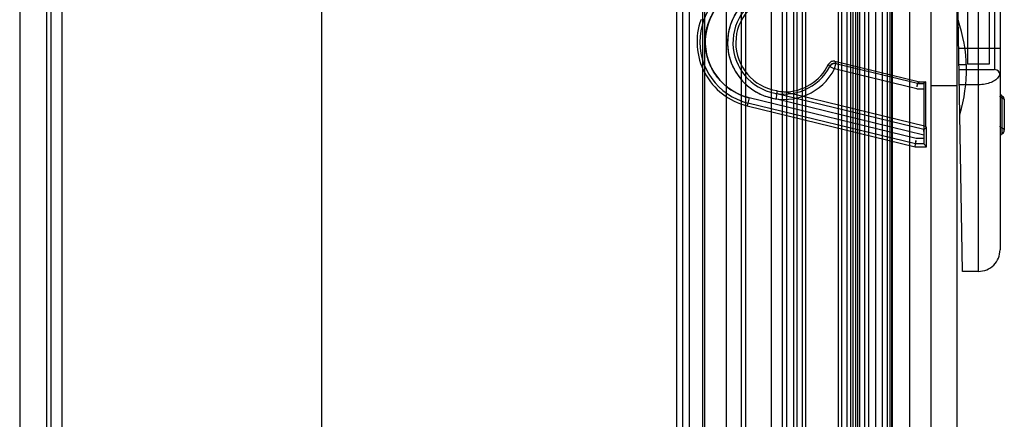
# Model space of a CAD drawing. Header units: millimetres. Extents: x 91 to 696, y 236 to 852.
# Tile 47 of 52: x 650 to 696, y 684 to 702. Entities that reach past the tile are written whole.
import ezdxf

# ---------------------------------------------------------------- set-up
doc = ezdxf.new("R2010")
doc.units = ezdxf.units.MM
doc.header["$LTSCALE"] = 70.538372
doc.layers.get('0').update_dxf_attribs({"linetype": 'CONTINUOUS'})

msp = doc.modelspace()

# ---------------------------------------------------------------- linework, layer by layer
at = {"color": 7, "linetype": 'Continuous'}
for p, q in [((691.415, 787.632), (691.415, 287.032)), ((692.415, 787.632), (692.415, 287.032)), ((693.615, 787.632), (693.615, 287.032)), ((683.615, 762.332), (683.615, 312.332)), ((651.415, 760.832), (651.415, 313.832)), ((651.615, 760.832), (651.615, 313.832)), ((652.115, 760.832), (652.115, 313.832)), ((680.615, 760.832), (680.615, 313.832)), ((680.915, 313.832), (680.915, 760.832)), ((681.215, 313.832), (681.215, 760.832)), ((681.815, 760.832), (681.815, 313.832)), ((681.915, 760.832), (681.915, 313.832)), ((682.915, 760.832), (682.915, 313.832)), ((683.815, 760.832), (683.815, 313.832)), ((685.015, 313.832), (685.015, 760.832)), ((685.515, 760.832), (685.515, 313.832)), ((685.715, 760.832), (685.715, 313.832)), ((686.037, 760.832), (686.037, 313.832)), ((686.211, 313.832), (686.211, 760.832)), ((686.442, 760.832), (686.442, 313.832)), ((686.615, 313.832), (686.615, 760.832)), ((688.115, 760.832), (688.115, 313.832)), ((688.288, 313.832), (688.288, 760.832)), ((688.519, 760.832), (688.519, 313.832)), ((688.692, 313.832), (688.692, 760.832)), ((688.815, 313.832), (688.815, 760.832)), ((688.915, 760.832), (688.915, 313.832)), ((689.015, 760.832), (689.015, 313.832)), ((689.115, 313.832), (689.115, 760.832)), ((689.345, 313.832), (689.345, 760.832)), ((689.515, 760.832), (689.515, 313.832)), ((689.845, 760.832), (689.845, 313.832)), ((690.165, 313.832), (690.165, 760.832)), ((690.401, 313.832), (690.401, 760.832)), ((690.515, 760.832), (690.515, 313.832)), ((690.6, 760.832), (690.6, 313.832)), ((690.601, 313.832), (690.601, 760.832)), ((690.615, 760.832), (690.615, 313.832)), ((650.165, 759.932), (650.165, 314.932)), ((664.165, 759.932), (664.165, 314.932)), ((694.615, 690.726), (694.615, 759.334)), ((695.615, 758.334), (695.615, 691.726)), ((695.365, 725.962), (695.365, 700.082)), ((694.115, 725.832), (694.115, 700.332)), ((695.115, 725.832), (695.115, 700.332)), ((693.874, 690.726), (693.615, 705.582)), ((693.693, 701.082), (695.615, 701.082)), ((687.724, 700.23), (687.669, 700.337)), ((687.946, 700.114), (688.006, 700.357)), ((687.952, 700.468), (688.006, 700.359)), ((687.953, 700.471), (691.882, 699.512)), ((691.784, 699.435), (688.006, 700.357)), ((693.706, 700.325), (694.056, 700.325)), ((695.115, 700.332), (694.115, 700.332)), ((687.725, 700.23), (687.946, 700.114)), ((691.754, 699.185), (687.946, 700.114)), ((693.711, 700.082), (695.365, 700.082)), ((691.882, 699.512), (691.784, 699.435)), ((691.784, 699.435), (692.084, 699.435)), ((691.784, 699.435), (692.084, 699.435)), ((691.882, 699.512), (692.182, 699.512)), ((692.182, 699.512), (692.084, 699.435)), ((692.182, 697.441), (692.182, 699.512)), ((694.615, 699.381), (693.723, 699.381)), ((685.271, 699.098), (685.272, 699.103)), ((685.274, 699.108), (685.272, 698.976)), ((685.272, 698.976), (692.084, 697.314)), ((692.182, 697.441), (685.591, 699.05)), ((691.754, 699.185), (692.082, 699.185)), ((692.082, 699.185), (692.082, 696.885)), ((693.615, 699.332), (692.415, 699.332)), ((683.986, 698.777), (683.896, 698.406)), ((691.705, 696.635), (683.927, 698.534)), ((691.735, 696.885), (683.986, 698.777)), ((685.272, 698.721), (692.082, 697.057)), ((695.715, 697.109), (695.715, 698.856)), ((695.815, 698.682), (695.815, 697.282)), ((683.896, 698.406), (691.689, 696.505)), ((692.084, 697.314), (692.215, 697.403)), ((692.215, 697.403), (692.182, 697.441)), ((692.215, 696.505), (692.215, 697.403)), ((691.689, 696.505), (691.705, 696.635)), ((692.084, 696.635), (691.705, 696.635)), ((692.082, 696.885), (691.735, 696.885)), ((692.215, 696.505), (692.084, 696.635)), ((691.689, 696.505), (692.215, 696.505)), ((694.615, 690.726), (693.874, 690.726))]:
    msp.add_line(p, q, dxfattribs=at)
for centre, radius, start, end in [((684.619, 701.369), 2.919, 94.0246, 256.2847), ((684.619, 701.369), 2.669, 98.2624, 256.2882), ((685.615, 701.332), 2.631, 98.2616, 332.4094), ((685.615, 701.332), 2.381, 98.2659, 332.4095), ((685.615, 701.332), 2.25, 98.2659, 261.285), ((684.619, 701.369), 3.05, 160.0197, 256.2847), ((687.061, 700.079), 7, 342.7833, 19.2162), ((685.615, 701.332), 2.283, 269.4099, 334.1924), ((687.946, 700.114), 0.25, 76.2847, 152.4095), ((695.365, 699.832), 0.25, 0.0254, 90), ((686.22, 703.827), 4.819, 258.6591, 262.5035), ((695.815, 699.029), 0.2, 180, 239.991), ((695.615, 698.682), 0.2, 0, 59.994), ((695.815, 696.936), 0.2, 120.0001, 180), ((695.615, 697.282), 0.2, 299.9966, 360), ((694.615, 691.726), 1, 270, 0.0185)]:
    msp.add_arc(centre, radius, start, end, dxfattribs=at)
for centre, start_param, end_param in [((692.084, 699.185), 0.006854, 1.570796), ((692.084, 696.885), 1.570796, 3.132866)]:
    msp.add_ellipse(centre, major_axis=(0, 0.25), ratio=0.008727, start_param=start_param, end_param=end_param, dxfattribs=at)
for points, knots in [([(683.986, 698.777), (683.756, 698.835), (683.313, 699.005), (682.748, 699.426), (682.315, 699.965), (682.036, 700.591), (681.924, 701.262), (681.982, 701.939), (682.208, 702.58), (682.589, 703.147), (683.106, 703.604), (683.733, 703.921), (684.198, 704.013), (684.435, 704.033)], [0, 0, 0, 0, 0.094459, 0.186379, 0.277149, 0.36674, 0.455966, 0.544938, 0.634098, 0.723491, 0.813894, 0.905552, 1, 1, 1, 1]), ([(685.236, 703.936), (685.021, 703.902), (684.601, 703.79), (684.039, 703.47), (683.577, 703.036), (683.234, 702.508), (683.025, 701.92), (682.96, 701.301), (683.04, 700.685), (683.261, 700.104), (683.613, 699.587), (684.081, 699.166), (684.642, 698.858), (685.059, 698.752), (685.272, 698.721)], [0, 0, 0, 0, 0.086892, 0.171361, 0.255118, 0.337636, 0.419842, 0.50165, 0.583366, 0.665307, 0.747336, 0.830394, 0.914063, 1, 1, 1, 1]), ([(687.953, 700.471), (687.899, 700.483), (687.781, 700.468), (687.695, 700.387), (687.67, 700.339)], [0, 0, 0, 0, 0.503645, 1, 1, 1, 1]), ([(695.615, 699.948), (695.615, 699.887), (695.574, 699.755), (695.419, 699.596), (695.195, 699.475), (694.919, 699.398), (694.718, 699.381), (694.615, 699.381)], [0, 0, 0, 0, 0.145797, 0.315911, 0.519467, 0.751697, 1, 1, 1, 1]), ([(685.272, 698.976), (685.232, 698.976), (685.265, 698.851), (685.226, 698.718), (685.272, 698.721)], [0, 0, 0, 0, 0.46073, 1, 1, 1, 1])]:
    msp.add_open_spline(points, degree=3, knots=knots, dxfattribs=at)
for points in [[(688.006, 700.359), (687.936, 700.375), (687.829, 700.378), (687.795, 700.314)], [(691.784, 699.435), (691.766, 699.386), (691.768, 699.332), (691.762, 699.281)], [(695.715, 698.769), (695.672, 698.781), (695.615, 698.811), (695.615, 698.856)], [(695.615, 698.856), (695.615, 698.811), (695.672, 698.781), (695.715, 698.769)], [(695.715, 698.769), (695.757, 698.757), (695.815, 698.726), (695.815, 698.682)], [(692.084, 697.314), (692.041, 697.283), (692.082, 697.208), (692.082, 697.156)], [(695.715, 697.369), (695.672, 697.381), (695.615, 697.412), (695.615, 697.456)], [(695.615, 697.456), (695.615, 697.412), (695.672, 697.381), (695.715, 697.369)], [(695.815, 697.282), (695.815, 697.326), (695.757, 697.357), (695.715, 697.369)], [(691.705, 696.635), (691.711, 696.687), (691.714, 696.738), (691.72, 696.79)], [(691.705, 696.635), (691.711, 696.687), (691.721, 696.738), (691.727, 696.789)]]:
    msp.add_open_spline(points, degree=3, dxfattribs=at)

doc.saveas('drawing.dxf')
